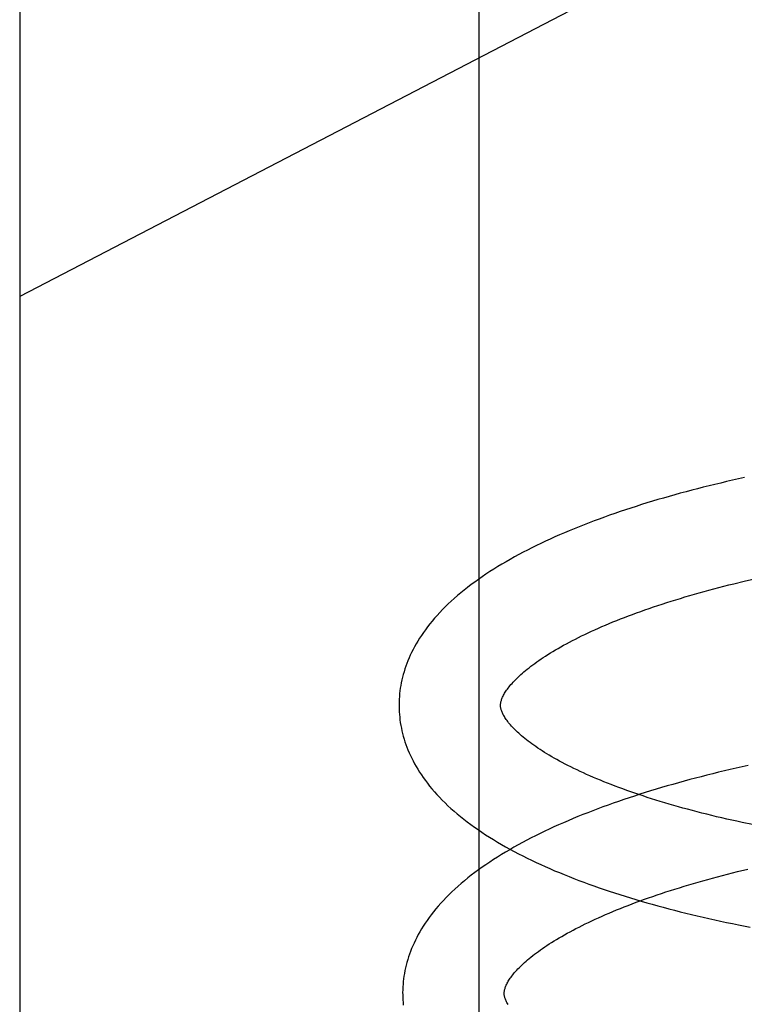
# Model space of a CAD drawing. Header units: inches. Extents: x 0 to 204, y 0 to 132.
# Tile 97 of 112: x 116.459 to 116.602, y 49.192 to 49.386. Entities that reach past the tile are written whole.
import ezdxf

# ---------------------------------------------------------------- set-up
doc = ezdxf.new("R2010")
doc.units = ezdxf.units.IN
doc.header["$LTSCALE"] = 11.243375
doc.header["$MEASUREMENT"] = 0
doc.linetypes.add('HIDDEN', pattern=[0.2, 0.1, -0.1])
doc.layers.add('DEFAULT_2', color=8, linetype='HIDDEN')

msp = doc.modelspace()

# ---------------------------------------------------------------- linework, layer by layer
at = {"layer": 'DEFAULT_2', "color": 8, "linetype": 'HIDDEN'}
for p, q in [((116.459, 52.25676), (116.459, 46.75626)), ((116.54952, 49.10209), (116.54952, 49.47709)), ((116.584, 49.39646), (116.459, 49.33146)), ((116.60182, 49.29574), (116.59947, 49.29521)), ((116.59975, 49.27481), (116.60178, 49.2753)), ((116.60178, 49.2753), (116.60383, 49.27578)), ((116.60255, 49.23895), (116.60021, 49.23842)), ((116.60048, 49.21802), (116.6025, 49.21851))]:
    msp.add_line(p, q, dxfattribs=at)
for points in [[(116.59947, 49.29521), (116.59831, 49.29494), (116.59715, 49.29467), (116.596, 49.29439), (116.59485, 49.29411), (116.5937, 49.29383), (116.59257, 49.29354), (116.59143, 49.29324), (116.59031, 49.29294), (116.58919, 49.29264), (116.58808, 49.29233), (116.58697, 49.29202), (116.58587, 49.29171), (116.58477, 49.29139), (116.58369, 49.29106), (116.58261, 49.29073), (116.58153, 49.2904), (116.58047, 49.29006), (116.57941, 49.28972), (116.57836, 49.28937), (116.57731, 49.28902), (116.57628, 49.28867), (116.57525, 49.28831), (116.57423, 49.28794), (116.57321, 49.28757), (116.57221, 49.2872), (116.57121, 49.28682), (116.57023, 49.28644), (116.56925, 49.28605), (116.56827, 49.28566), (116.56731, 49.28526), (116.56636, 49.28485), (116.56541, 49.28445), (116.56448, 49.28403), (116.56355, 49.28362), (116.56264, 49.28319), (116.56173, 49.28276), (116.56083, 49.28233), (116.55994, 49.28189), (116.55907, 49.28145), (116.5582, 49.281), (116.55734, 49.28054), (116.5565, 49.28008), (116.55566, 49.27961), (116.55484, 49.27914), (116.55402, 49.27866), (116.55322, 49.27817), (116.55243, 49.27768), (116.55165, 49.27719), (116.55089, 49.27668), (116.55014, 49.27618), (116.5494, 49.27566), (116.54868, 49.27514), (116.54797, 49.27462), (116.54727, 49.27409), (116.54659, 49.27355), (116.54593, 49.27301), (116.54528, 49.27246), (116.54465, 49.27192), (116.54404, 49.27136), (116.54344, 49.27081), (116.54287, 49.27025), (116.54231, 49.26969), (116.54177, 49.26913), (116.54126, 49.26856), (116.54076, 49.268), (116.54028, 49.26744), (116.53982, 49.26687), (116.53938, 49.26631), (116.53896, 49.26574), (116.53855, 49.26518), (116.53817, 49.26462), (116.53781, 49.26406), (116.53746, 49.2635), (116.53713, 49.26294), (116.53682, 49.26238), (116.53652, 49.26183), (116.53624, 49.26127), (116.53598, 49.26072), (116.53574, 49.26017), (116.53551, 49.25962), (116.53529, 49.25908), (116.53509, 49.25853), (116.53491, 49.25799), (116.53474, 49.25744), (116.53458, 49.2569), (116.53444, 49.25636), (116.53431, 49.25582), (116.5342, 49.25528), (116.5341, 49.25474), (116.53401, 49.2542), (116.53393, 49.25366), (116.53387, 49.25313), (116.53382, 49.25259), (116.53379, 49.25205), (116.53376, 49.25152), (116.53375, 49.25098), (116.53376, 49.25054)], [(116.55375, 49.25079), (116.55375, 49.2509), (116.55376, 49.25101), (116.55377, 49.25113), (116.55379, 49.25125), (116.55381, 49.25138), (116.55384, 49.25151), (116.55387, 49.25165), (116.55392, 49.25179), (116.55397, 49.25194), (116.55403, 49.2521), (116.55409, 49.25227), (116.55417, 49.25244), (116.55426, 49.25262), (116.55435, 49.25281), (116.55446, 49.253), (116.55457, 49.25319), (116.55469, 49.25339), (116.55482, 49.25359), (116.55496, 49.2538), (116.55511, 49.25401), (116.55527, 49.25422), (116.55544, 49.25444), (116.55562, 49.25467), (116.55581, 49.2549), (116.55602, 49.25513), (116.55623, 49.25537), (116.55646, 49.25561), (116.5567, 49.25586), (116.55695, 49.25611), (116.55721, 49.25636), (116.55748, 49.25662), (116.55777, 49.25688), (116.55806, 49.25715), (116.55837, 49.25742), (116.5587, 49.25769), (116.55903, 49.25796), (116.55938, 49.25824), (116.55974, 49.25852), (116.56012, 49.25881), (116.56051, 49.25909), (116.56091, 49.25938), (116.56132, 49.25967), (116.56175, 49.25996), (116.56219, 49.26026), (116.56264, 49.26055), (116.56311, 49.26085), (116.56359, 49.26115), (116.56408, 49.26145), (116.56459, 49.26175), (116.56511, 49.26205), (116.56564, 49.26236), (116.56619, 49.26266), (116.56675, 49.26297), (116.56732, 49.26328), (116.56791, 49.26358), (116.56851, 49.26389), (116.56912, 49.2642), (116.56974, 49.26451), (116.57038, 49.26481), (116.57103, 49.26512), (116.57169, 49.26543), (116.57236, 49.26574), (116.57305, 49.26604), (116.57375, 49.26635), (116.57446, 49.26665), (116.57518, 49.26696), (116.57592, 49.26726), (116.57667, 49.26756), (116.57742, 49.26786), (116.57819, 49.26816), (116.57898, 49.26846), (116.57977, 49.26876), (116.58058, 49.26906), (116.58139, 49.26935), (116.58222, 49.26964), (116.58305, 49.26994), (116.5839, 49.27023), (116.58476, 49.27051), (116.58563, 49.2708), (116.5865, 49.27108), (116.58739, 49.27136), (116.58829, 49.27164), (116.5892, 49.27192), (116.59011, 49.2722), (116.59104, 49.27247), (116.59197, 49.27274), (116.59292, 49.27301), (116.59387, 49.27327), (116.59483, 49.27354), (116.5958, 49.2738), (116.59678, 49.27406), (116.59776, 49.27431), (116.59875, 49.27456), (116.59975, 49.27481)], [(116.53376, 49.25054), (116.53377, 49.25009), (116.53379, 49.24955), (116.53383, 49.24901), (116.53388, 49.24848), (116.53394, 49.24794), (116.53401, 49.24741), (116.5341, 49.24687), (116.53421, 49.24633), (116.53432, 49.2458), (116.53445, 49.24526), (116.53459, 49.24472), (116.53475, 49.24418), (116.53492, 49.24364), (116.5351, 49.24311), (116.5353, 49.24256), (116.53552, 49.24202), (116.53574, 49.24148), (116.53599, 49.24094), (116.53625, 49.2404), (116.53652, 49.23985), (116.53682, 49.23931), (116.53713, 49.23876), (116.53745, 49.23821), (116.5378, 49.23766), (116.53816, 49.23711), (116.53854, 49.23656), (116.53894, 49.236), (116.53935, 49.23545), (116.53979, 49.2349), (116.54025, 49.23434), (116.54072, 49.23379), (116.54122, 49.23324), (116.54173, 49.23268), (116.54227, 49.23213), (116.54283, 49.23158), (116.5434, 49.23103), (116.54399, 49.23049), (116.5446, 49.22995), (116.54523, 49.22941), (116.54587, 49.22888), (116.54653, 49.22835), (116.54721, 49.22783), (116.5479, 49.22731), (116.54861, 49.2268), (116.54933, 49.2263), (116.55007, 49.2258), (116.55082, 49.2253), (116.55158, 49.22481), (116.55236, 49.22433), (116.55315, 49.22385), (116.55395, 49.22338), (116.55477, 49.22292), (116.55559, 49.22246), (116.55643, 49.22201), (116.55727, 49.22156), (116.55813, 49.22113), (116.559, 49.22069), (116.55988, 49.22026), (116.56077, 49.21984), (116.56167, 49.21943), (116.56257, 49.21902), (116.56349, 49.21861), (116.56442, 49.21821), (116.56536, 49.21782), (116.5663, 49.21743), (116.56726, 49.21704), (116.56822, 49.21667), (116.56919, 49.21629), (116.57017, 49.21592), (116.57116, 49.21556), (116.57216, 49.2152), (116.57317, 49.21485), (116.57418, 49.2145), (116.5752, 49.21416), (116.57623, 49.21382), (116.57727, 49.21349), (116.57831, 49.21316), (116.57937, 49.21283), (116.58043, 49.21251), (116.58149, 49.2122), (116.58257, 49.21189), (116.58365, 49.21158), (116.58474, 49.21128), (116.58583, 49.21099), (116.58694, 49.21069), (116.58804, 49.21041), (116.58916, 49.21012), (116.59028, 49.20984), (116.59141, 49.20957), (116.59254, 49.2093), (116.59368, 49.20904), (116.59482, 49.20877), (116.59597, 49.20852), (116.59713, 49.20827), (116.59829, 49.20802), (116.59946, 49.20778), (116.60063, 49.20754), (116.60298, 49.20707)], [(116.6034, 49.2273), (116.60135, 49.22773), (116.60033, 49.22795), (116.59933, 49.22817), (116.59833, 49.2284), (116.59734, 49.22863), (116.59635, 49.22886), (116.59538, 49.2291), (116.59441, 49.22934), (116.59345, 49.22958), (116.59251, 49.22982), (116.59156, 49.23007), (116.59063, 49.23032), (116.58971, 49.23057), (116.5888, 49.23083), (116.58789, 49.23108), (116.587, 49.23134), (116.58611, 49.2316), (116.58524, 49.23187), (116.58437, 49.23213), (116.58352, 49.2324), (116.58268, 49.23267), (116.58184, 49.23294), (116.58102, 49.23322), (116.58021, 49.23349), (116.57941, 49.23377), (116.57862, 49.23405), (116.57784, 49.23433), (116.57708, 49.23461), (116.57632, 49.23489), (116.57558, 49.23518), (116.57485, 49.23546), (116.57413, 49.23575), (116.57343, 49.23604), (116.57273, 49.23633), (116.57205, 49.23662), (116.57138, 49.23691), (116.57072, 49.2372), (116.57008, 49.23749), (116.56945, 49.23778), (116.56883, 49.23807), (116.56822, 49.23836), (116.56763, 49.23866), (116.56705, 49.23895), (116.56648, 49.23924), (116.56593, 49.23953), (116.56539, 49.23982), (116.56486, 49.24011), (116.56435, 49.2404), (116.56385, 49.24069), (116.56336, 49.24097), (116.56289, 49.24126), (116.56243, 49.24154), (116.56198, 49.24183), (116.56155, 49.24211), (116.56112, 49.24239), (116.56072, 49.24267), (116.56032, 49.24294), (116.55994, 49.24322), (116.55957, 49.24349), (116.55921, 49.24376), (116.55887, 49.24402), (116.55854, 49.24429), (116.55822, 49.24455), (116.55792, 49.2448), (116.55763, 49.24506), (116.55735, 49.24531), (116.55708, 49.24556), (116.55682, 49.2458), (116.55658, 49.24604), (116.55635, 49.24628), (116.55613, 49.24651), (116.55592, 49.24674), (116.55572, 49.24696), (116.55553, 49.24718), (116.55536, 49.2474), (116.55519, 49.24761), (116.55504, 49.24782), (116.55489, 49.24802), (116.55476, 49.24822), (116.55463, 49.24841), (116.55451, 49.2486), (116.5544, 49.24879), (116.5543, 49.24897), (116.55421, 49.24915), (116.55413, 49.24932), (116.55406, 49.24949), (116.554, 49.24964), (116.55394, 49.2498), (116.55389, 49.24994), (116.55386, 49.25008), (116.55382, 49.25021), (116.5538, 49.25033), (116.55378, 49.25045), (116.55377, 49.25057), (116.55376, 49.25069), (116.55375, 49.25079)], [(116.60021, 49.23842), (116.59904, 49.23816), (116.59788, 49.23788), (116.59673, 49.23761), (116.59558, 49.23732), (116.59444, 49.23704), (116.5933, 49.23675), (116.59217, 49.23645), (116.59104, 49.23616), (116.58992, 49.23585), (116.58881, 49.23555), (116.5877, 49.23523), (116.5866, 49.23492), (116.58551, 49.2346), (116.58442, 49.23427), (116.58334, 49.23395), (116.58226, 49.23361), (116.5812, 49.23327), (116.58014, 49.23293), (116.57909, 49.23259), (116.57804, 49.23224), (116.57701, 49.23188), (116.57598, 49.23152), (116.57496, 49.23116), (116.57395, 49.23079), (116.57294, 49.23041), (116.57195, 49.23003), (116.57096, 49.22965), (116.56998, 49.22926), (116.56901, 49.22887), (116.56804, 49.22847), (116.56709, 49.22807), (116.56615, 49.22766), (116.56521, 49.22725), (116.56428, 49.22683), (116.56337, 49.22641), (116.56246, 49.22598), (116.56156, 49.22554), (116.56067, 49.22511), (116.5598, 49.22466), (116.55893, 49.22421), (116.55807, 49.22375), (116.55723, 49.22329), (116.55639, 49.22283), (116.55557, 49.22235), (116.55475, 49.22187), (116.55395, 49.22139), (116.55316, 49.2209), (116.55239, 49.2204), (116.55162, 49.2199), (116.55087, 49.21939), (116.55013, 49.21888), (116.54941, 49.21836), (116.5487, 49.21783), (116.548, 49.2173), (116.54732, 49.21677), (116.54666, 49.21623), (116.54601, 49.21568), (116.54538, 49.21513), (116.54477, 49.21458), (116.54417, 49.21403), (116.5436, 49.21347), (116.54304, 49.21291), (116.54251, 49.21235), (116.54199, 49.21179), (116.54149, 49.21122), (116.54101, 49.21066), (116.54055, 49.21009), (116.5401, 49.20953), (116.53968, 49.20896), (116.53928, 49.2084), (116.53889, 49.20783), (116.53853, 49.20727), (116.53818, 49.20671), (116.53785, 49.20615), (116.53754, 49.2056), (116.53725, 49.20504), (116.53697, 49.20449), (116.53671, 49.20394), (116.53646, 49.20339), (116.53623, 49.20284), (116.53602, 49.20229), (116.53582, 49.20175), (116.53563, 49.2012), (116.53546, 49.20066), (116.5353, 49.20012), (116.53516, 49.19957), (116.53503, 49.19903), (116.53492, 49.19849), (116.53482, 49.19795), (116.53473, 49.19742), (116.53465, 49.19688), (116.53459, 49.19634), (116.53454, 49.1958), (116.53451, 49.19527), (116.53448, 49.19473), (116.53447, 49.19419), (116.53448, 49.19375)], [(116.55447, 49.194), (116.55447, 49.1941), (116.55448, 49.19422), (116.55449, 49.19434), (116.55451, 49.19446), (116.55453, 49.19458), (116.55456, 49.19472), (116.55459, 49.19485), (116.55464, 49.195), (116.55469, 49.19515), (116.55475, 49.19531), (116.55481, 49.19548), (116.55489, 49.19565), (116.55498, 49.19583), (116.55507, 49.19602), (116.55518, 49.19621), (116.55529, 49.1964), (116.55541, 49.1966), (116.55554, 49.1968), (116.55568, 49.19701), (116.55583, 49.19722), (116.55599, 49.19743), (116.55616, 49.19765), (116.55634, 49.19788), (116.55653, 49.19811), (116.55674, 49.19834), (116.55695, 49.19858), (116.55718, 49.19882), (116.55742, 49.19907), (116.55767, 49.19932), (116.55793, 49.19957), (116.5582, 49.19983), (116.55849, 49.20009), (116.55878, 49.20036), (116.55909, 49.20063), (116.55942, 49.2009), (116.55975, 49.20117), (116.5601, 49.20145), (116.56046, 49.20173), (116.56084, 49.20201), (116.56123, 49.2023), (116.56163, 49.20259), (116.56204, 49.20288), (116.56247, 49.20317), (116.56291, 49.20347), (116.56336, 49.20376), (116.56383, 49.20406), (116.56431, 49.20436), (116.5648, 49.20466), (116.56531, 49.20496), (116.56583, 49.20526), (116.56636, 49.20557), (116.56691, 49.20587), (116.56747, 49.20618), (116.56804, 49.20649), (116.56863, 49.20679), (116.56923, 49.2071), (116.56984, 49.20741), (116.57046, 49.20772), (116.5711, 49.20802), (116.57175, 49.20833), (116.57241, 49.20864), (116.57308, 49.20894), (116.57377, 49.20925), (116.57447, 49.20956), (116.57518, 49.20986), (116.5759, 49.21016), (116.57664, 49.21047), (116.57739, 49.21077), (116.57815, 49.21107), (116.57892, 49.21137), (116.5797, 49.21167), (116.58049, 49.21197), (116.5813, 49.21226), (116.58211, 49.21256), (116.58294, 49.21285), (116.58377, 49.21314), (116.58462, 49.21343), (116.58548, 49.21372), (116.58635, 49.21401), (116.58723, 49.21429), (116.58811, 49.21457), (116.58901, 49.21485), (116.58992, 49.21513), (116.59084, 49.21541), (116.59176, 49.21568), (116.5927, 49.21595), (116.59364, 49.21622), (116.59459, 49.21648), (116.59555, 49.21675), (116.59652, 49.21701), (116.5975, 49.21726), (116.59848, 49.21752), (116.59948, 49.21777), (116.60048, 49.21802)], [(116.53448, 49.19375), (116.53449, 49.19329), (116.53451, 49.19276), (116.53455, 49.19222), (116.5346, 49.19169)], [(116.55523, 49.19181), (116.55512, 49.192), (116.55502, 49.19218), (116.55493, 49.19236), (116.55485, 49.19253), (116.55478, 49.19269), (116.55472, 49.19285), (116.55466, 49.193), (116.55461, 49.19315), (116.55458, 49.19329), (116.55454, 49.19342), (116.55452, 49.19354), (116.5545, 49.19366), (116.55449, 49.19378), (116.55448, 49.1939), (116.55447, 49.194)]]:
    msp.add_lwpolyline(points, dxfattribs=at)

doc.saveas('drawing.dxf')
